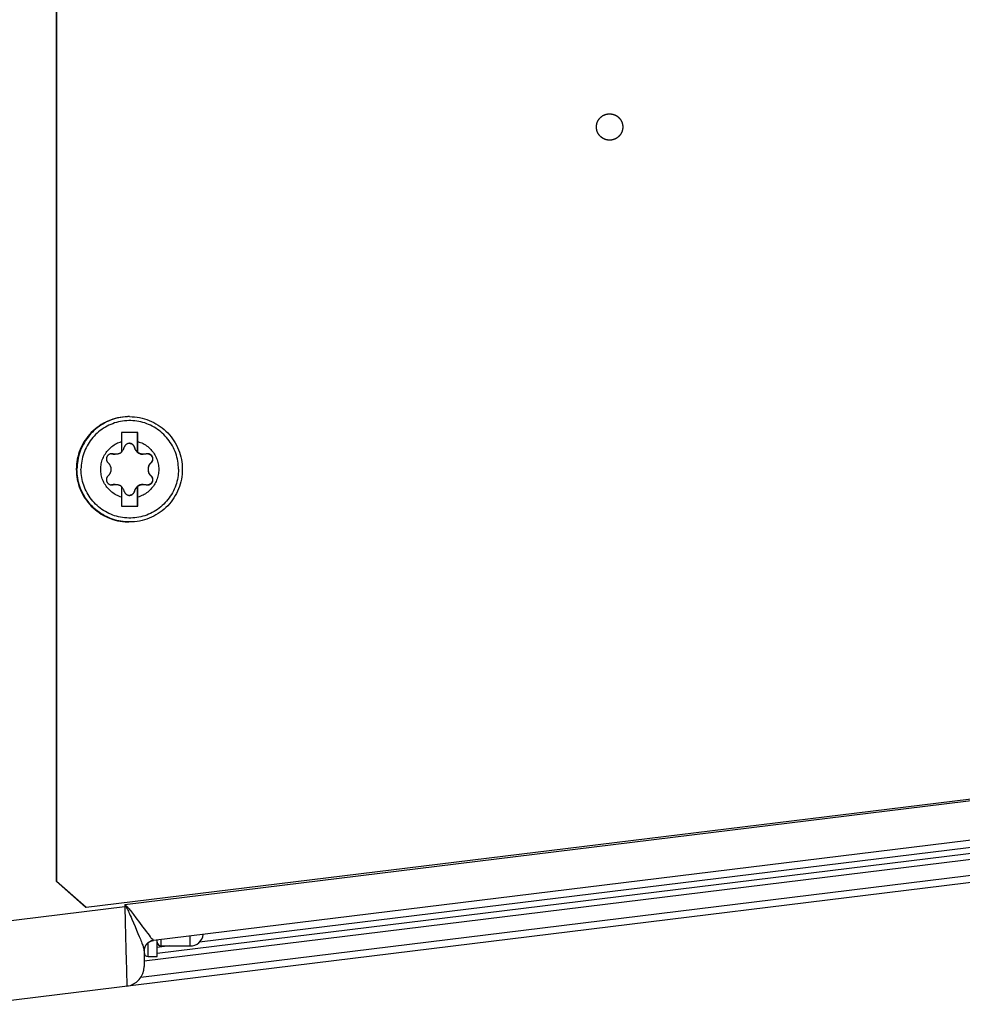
# Model space of a CAD drawing. Extents: x 0 to 594, y 0 to 420.
# Tile 34 of 104: x 279 to 293, y 324 to 339. Entities that reach past the tile are written whole.
import ezdxf

# ---------------------------------------------------------------- set-up
doc = ezdxf.new("R2010")
doc.units = 0
doc.header["$LTSCALE"] = 32.67
doc.layers.get('0').update_dxf_attribs({"linetype": 'CONTINUOUS'})
doc.layers.add('DATUM_AXIS', color=7, linetype='CONTINUOUS')

msp = doc.modelspace()

# ---------------------------------------------------------------- linework, layer by layer
at = {"color": 9, "linetype": 'CONTINUOUS'}
for p, q in [((280.624, 325.961), (304.519, 328.895)), ((304.519, 328.18), (281.758, 325.385)), ((304.431, 327.985), (280.919, 325.098)), ((280.871, 324.855), (304.431, 327.748)), ((280.624, 325.922), (278.461, 325.656)), ((280.624, 325.961), (280.657, 325.931)), ((280.624, 325.961), (280.646, 325.922)), ((280.624, 325.961), (280.624, 325.922)), ((280.646, 325.922), (280.624, 325.922)), ((280.624, 325.922), (280.631, 325.697)), ((280.646, 325.922), (280.657, 325.931)), ((280.733, 325.737), (280.759, 325.679)), ((280.759, 325.805), (280.795, 325.756)), ((280.795, 325.756), (280.847, 325.686)), ((280.631, 325.697), (280.637, 325.481)), ((280.759, 325.679), (280.783, 325.623)), ((280.783, 325.623), (280.805, 325.57)), ((280.847, 325.686), (280.894, 325.622)), ((280.894, 325.622), (280.923, 325.584)), ((280.637, 325.481), (280.643, 325.28)), ((280.805, 325.57), (280.826, 325.519)), ((280.923, 325.584), (280.949, 325.549)), ((280.949, 325.549), (280.973, 325.519)), ((280.973, 325.519), (280.994, 325.492)), ((280.994, 325.492), (281.012, 325.469)), ((281.04, 325.435), (281.056, 325.416)), ((281.059, 325.412), (281.059, 325.412)), ((281.3, 325.329), (281.119, 325.307)), ((280.643, 325.28), (280.648, 325.102)), ((280.648, 325.102), (280.651, 324.98)), ((280.651, 324.98), (280.653, 324.88)), ((280.653, 324.88), (280.655, 324.802)), ((280.655, 324.802), (280.655, 324.76))]:
    msp.add_line(p, q, dxfattribs=at)
at = {"color": 7, "linetype": 'CONTINUOUS'}
for p, q in [((304.519, 328.292), (281.059, 325.412)), ((304.519, 328.088), (281.119, 325.215)), ((306.355, 327.874), (278.409, 324.443)), ((280.919, 325.253), (280.919, 325.017)), ((280.932, 325.192), (280.919, 325.19))]:
    msp.add_line(p, q, dxfattribs=at)
at = {"color": 9, "linetype": 'CONTINUOUS'}
for points in [[(280.646, 325.922), (280.652, 325.911), (280.658, 325.9), (280.665, 325.887), (280.672, 325.872), (280.68, 325.856), (280.689, 325.837), (280.698, 325.816), (280.709, 325.793), (280.721, 325.766), (280.733, 325.737)], [(280.657, 325.931), (280.665, 325.923), (280.673, 325.914), (280.682, 325.903), (280.692, 325.892), (280.703, 325.878), (280.715, 325.863), (280.728, 325.846), (280.742, 325.827), (280.759, 325.805)], [(280.826, 325.519), (280.845, 325.473), (280.854, 325.451), (280.863, 325.43), (280.871, 325.41), (280.878, 325.391), (280.885, 325.373), (280.891, 325.356), (280.897, 325.34), (280.902, 325.325), (280.906, 325.311), (280.91, 325.299), (280.913, 325.287), (280.916, 325.277), (280.917, 325.268), (280.918, 325.26), (280.919, 325.253)], [(281.012, 325.469), (281.02, 325.459), (281.028, 325.45), (281.04, 325.435)], [(280.919, 325.253), (280.919, 325.263), (280.92, 325.273), (280.922, 325.283), (280.924, 325.293), (280.927, 325.302), (280.93, 325.312), (280.934, 325.321), (280.939, 325.33), (280.944, 325.339), (280.949, 325.347), (280.956, 325.355), (280.962, 325.363), (280.969, 325.37), (280.977, 325.376), (280.985, 325.382), (280.993, 325.388), (281.002, 325.393), (281.011, 325.398), (281.02, 325.402), (281.03, 325.405), (281.039, 325.408), (281.049, 325.41), (281.059, 325.412)], [(281.056, 325.416), (281.058, 325.414), (281.059, 325.412), (281.059, 325.412)], [(280.655, 324.76), (280.656, 324.74), (280.656, 324.732), (280.656, 324.727), (280.656, 324.722), (280.656, 324.72), (280.655, 324.719)]]:
    msp.add_lwpolyline(points, dxfattribs=at)
at = {"color": 7, "linetype": 'CONTINUOUS'}
for centre, radius, start, end in [((281.079, 325.253), 0.16, 97, 180), ((280.619, 325.017), 0.3, 277, 360)]:
    msp.add_arc(centre, radius, start, end, dxfattribs=at)
at = {"layer": 'DATUM_AXIS', "color": 7, "linetype": 'CONTINUOUS'}
for p, q in [((279.583, 384.025), (279.583, 326.313)), ((279.59, 384.025), (279.59, 326.313)), ((280.699, 333.369), (280.689, 333.369)), ((280.825, 333.129), (280.575, 333.129)), ((280.575, 333.129), (280.575, 332.991)), ((280.82, 332.828), (280.82, 333.129)), ((280.825, 332.991), (280.825, 333.129)), ((280.824, 332.828), (280.825, 332.914)), ((280.825, 332.914), (280.825, 332.991)), ((280.574, 332.831), (280.576, 332.833)), ((280.82, 332.828), (280.824, 332.828)), ((280.574, 332.31), (280.575, 332.147)), ((280.576, 332.305), (280.574, 332.307)), ((280.82, 332.31), (280.824, 332.31)), ((280.82, 332.009), (280.82, 332.31)), ((280.825, 332.232), (280.824, 332.31)), ((280.825, 332.147), (280.825, 332.232)), ((280.575, 332.147), (280.575, 332.009)), ((280.825, 332.009), (280.825, 332.147)), ((280.575, 332.009), (280.825, 332.009)), ((280.699, 331.769), (280.689, 331.769)), ((280.038, 325.916), (303.735, 328.826)), ((279.583, 326.313), (279.59, 326.313)), ((280.031, 325.916), (279.583, 326.313)), ((279.59, 326.313), (280.038, 325.916)), ((280.031, 325.916), (280.038, 325.916)), ((281.119, 325.169), (281.119, 325.419)), ((281.179, 325.329), (281.619, 325.329)), ((280.919, 325.253), (280.919, 325.229)), ((280.979, 325.169), (281.119, 325.169))]:
    msp.add_line(p, q, dxfattribs=at)
at = {"layer": 'DATUM_AXIS', "color": 9, "linetype": 'CONTINUOUS'}
for p, q in [((280.448, 332.803), (280.442, 332.803)), ((280.772, 332.904), (280.77, 332.904)), ((281.028, 332.67), (281.022, 332.67)), ((281.028, 332.468), (281.022, 332.468)), ((280.448, 332.335), (280.442, 332.335)), ((280.772, 332.234), (280.77, 332.234)), ((281.619, 325.329), (281.619, 325.48)), ((280.979, 325.169), (280.979, 325.378)), ((281.179, 325.329), (281.179, 325.426))]:
    msp.add_line(p, q, dxfattribs=at)
at = {"layer": 'DATUM_AXIS', "color": 7, "linetype": 'CONTINUOUS'}
for points in [[(287.988, 337.569), (287.985, 337.569), (287.983, 337.569), (287.98, 337.569), (287.977, 337.569), (287.974, 337.569), (287.971, 337.57), (287.968, 337.57), (287.966, 337.57), (287.963, 337.571), (287.96, 337.571), (287.957, 337.571), (287.954, 337.572), (287.952, 337.572), (287.949, 337.573), (287.946, 337.573), (287.943, 337.574), (287.941, 337.575), (287.938, 337.575), (287.935, 337.576), (287.932, 337.577), (287.93, 337.578), (287.927, 337.579), (287.924, 337.579), (287.922, 337.58), (287.919, 337.581), (287.916, 337.582), (287.914, 337.583), (287.911, 337.584), (287.908, 337.586), (287.906, 337.587), (287.903, 337.588), (287.901, 337.589), (287.898, 337.59), (287.896, 337.592), (287.893, 337.593), (287.891, 337.594), (287.888, 337.596), (287.886, 337.597), (287.883, 337.599), (287.881, 337.6), (287.879, 337.602), (287.876, 337.603), (287.874, 337.605), (287.872, 337.606), (287.869, 337.608), (287.867, 337.61), (287.865, 337.612), (287.863, 337.613), (287.86, 337.615), (287.858, 337.617), (287.856, 337.619), (287.854, 337.621), (287.852, 337.623), (287.85, 337.625), (287.848, 337.626), (287.846, 337.628), (287.844, 337.631), (287.842, 337.633), (287.84, 337.635), (287.838, 337.637), (287.836, 337.639), (287.834, 337.641), (287.833, 337.643), (287.831, 337.645), (287.829, 337.648), (287.827, 337.65), (287.826, 337.652), (287.824, 337.655), (287.823, 337.657), (287.821, 337.659), (287.819, 337.662), (287.818, 337.664), (287.816, 337.666), (287.815, 337.669), (287.814, 337.671), (287.812, 337.674), (287.811, 337.676), (287.81, 337.679), (287.808, 337.681), (287.807, 337.684), (287.806, 337.687), (287.805, 337.689), (287.804, 337.692), (287.803, 337.694), (287.802, 337.697), (287.801, 337.7), (287.8, 337.702), (287.799, 337.705), (287.798, 337.708), (287.797, 337.71), (287.796, 337.713), (287.795, 337.716), (287.795, 337.719), (287.794, 337.721), (287.793, 337.724), (287.793, 337.727), (287.792, 337.73), (287.792, 337.732), (287.791, 337.735), (287.791, 337.738), (287.79, 337.741), (287.79, 337.744), (287.79, 337.746), (287.789, 337.749), (287.789, 337.752), (287.789, 337.755), (287.789, 337.758), (287.788, 337.76), (287.788, 337.763), (287.788, 337.766), (287.788, 337.769), (287.788, 337.772), (287.788, 337.775), (287.788, 337.777), (287.789, 337.78), (287.789, 337.783), (287.789, 337.786), (287.789, 337.789), (287.79, 337.792), (287.79, 337.794), (287.79, 337.797), (287.791, 337.8), (287.791, 337.803), (287.792, 337.805), (287.792, 337.808), (287.793, 337.811), (287.793, 337.814), (287.794, 337.817), (287.795, 337.819), (287.795, 337.822), (287.796, 337.825), (287.797, 337.827), (287.798, 337.83), (287.799, 337.833), (287.8, 337.836), (287.801, 337.838), (287.802, 337.841), (287.803, 337.843), (287.804, 337.846), (287.805, 337.849), (287.806, 337.851), (287.807, 337.854), (287.808, 337.856), (287.81, 337.859), (287.811, 337.861), (287.812, 337.864), (287.814, 337.866), (287.815, 337.869), (287.816, 337.871), (287.818, 337.874), (287.819, 337.876), (287.821, 337.879), (287.823, 337.881), (287.824, 337.883), (287.826, 337.886), (287.827, 337.888), (287.829, 337.89), (287.831, 337.892), (287.833, 337.895), (287.834, 337.897), (287.836, 337.899), (287.838, 337.901), (287.84, 337.903), (287.842, 337.905), (287.844, 337.907), (287.846, 337.909), (287.848, 337.911), (287.85, 337.913), (287.852, 337.915), (287.854, 337.917), (287.856, 337.919), (287.858, 337.921), (287.86, 337.923), (287.863, 337.925), (287.865, 337.926), (287.867, 337.928), (287.869, 337.93), (287.872, 337.931), (287.874, 337.933), (287.876, 337.935), (287.879, 337.936), (287.881, 337.938), (287.883, 337.939), (287.886, 337.941), (287.888, 337.942), (287.891, 337.944), (287.893, 337.945), (287.896, 337.946), (287.898, 337.947), (287.901, 337.949), (287.903, 337.95), (287.906, 337.951), (287.908, 337.952), (287.911, 337.953), (287.914, 337.954), (287.916, 337.956), (287.919, 337.957), (287.922, 337.957), (287.924, 337.958)], [(287.924, 337.958), (287.927, 337.959), (287.93, 337.96), (287.932, 337.961), (287.935, 337.962), (287.938, 337.962), (287.941, 337.963), (287.943, 337.964), (287.946, 337.964), (287.949, 337.965), (287.952, 337.966), (287.954, 337.966), (287.957, 337.966), (287.96, 337.967), (287.963, 337.967), (287.966, 337.968), (287.968, 337.968), (287.971, 337.968), (287.974, 337.968), (287.977, 337.969), (287.98, 337.969), (287.983, 337.969), (287.985, 337.969), (287.988, 337.969)], [(287.988, 337.969), (287.991, 337.969), (287.994, 337.969), (287.997, 337.969), (288, 337.969), (288.002, 337.968), (288.005, 337.968), (288.008, 337.968), (288.011, 337.968), (288.014, 337.967), (288.016, 337.967), (288.019, 337.966), (288.022, 337.966), (288.025, 337.966), (288.028, 337.965), (288.03, 337.964), (288.033, 337.964), (288.036, 337.963), (288.039, 337.962), (288.041, 337.962), (288.044, 337.961), (288.047, 337.96), (288.049, 337.959), (288.052, 337.958), (288.055, 337.957), (288.058, 337.957), (288.06, 337.956), (288.063, 337.954), (288.065, 337.953), (288.068, 337.952), (288.071, 337.951), (288.073, 337.95), (288.076, 337.949), (288.078, 337.947), (288.081, 337.946), (288.083, 337.945), (288.086, 337.944), (288.088, 337.942), (288.091, 337.941), (288.093, 337.939), (288.095, 337.938), (288.098, 337.936), (288.1, 337.935), (288.103, 337.933), (288.105, 337.931), (288.107, 337.93), (288.109, 337.928), (288.112, 337.926), (288.114, 337.925), (288.116, 337.923), (288.118, 337.921), (288.12, 337.919), (288.122, 337.917), (288.125, 337.915), (288.127, 337.913), (288.129, 337.911), (288.131, 337.909), (288.133, 337.907), (288.135, 337.905), (288.136, 337.903), (288.138, 337.901), (288.14, 337.899), (288.142, 337.897), (288.144, 337.895), (288.146, 337.892), (288.147, 337.89), (288.149, 337.888), (288.151, 337.886), (288.152, 337.883), (288.154, 337.881), (288.155, 337.879), (288.157, 337.876), (288.159, 337.874), (288.16, 337.871), (288.161, 337.869), (288.163, 337.866), (288.164, 337.864), (288.165, 337.861), (288.167, 337.859), (288.168, 337.856), (288.169, 337.854), (288.17, 337.851), (288.172, 337.849), (288.173, 337.846), (288.174, 337.843), (288.175, 337.841), (288.176, 337.838), (288.177, 337.836), (288.178, 337.833), (288.179, 337.83), (288.179, 337.827), (288.18, 337.825), (288.181, 337.822), (288.182, 337.819), (288.182, 337.817), (288.183, 337.814), (288.184, 337.811), (288.184, 337.808), (288.185, 337.805), (288.185, 337.803), (288.186, 337.8), (288.186, 337.797), (288.187, 337.794), (288.187, 337.792), (288.187, 337.789), (288.187, 337.786), (288.188, 337.783), (288.188, 337.78), (288.188, 337.777), (288.188, 337.775), (288.188, 337.772), (288.188, 337.769), (288.188, 337.766), (288.188, 337.763), (288.188, 337.76), (288.188, 337.758), (288.188, 337.755), (288.187, 337.752), (288.187, 337.749), (288.187, 337.746), (288.187, 337.744), (288.186, 337.741), (288.186, 337.738), (288.185, 337.735), (288.185, 337.732), (288.184, 337.73), (288.184, 337.727), (288.183, 337.724), (288.182, 337.721), (288.182, 337.719), (288.181, 337.716), (288.18, 337.713), (288.179, 337.71), (288.179, 337.708), (288.178, 337.705), (288.177, 337.702), (288.176, 337.7), (288.175, 337.697), (288.174, 337.694), (288.173, 337.692), (288.172, 337.689), (288.17, 337.687), (288.169, 337.684), (288.168, 337.681), (288.167, 337.679), (288.165, 337.676), (288.164, 337.674), (288.163, 337.671), (288.161, 337.669), (288.16, 337.666), (288.159, 337.664), (288.157, 337.662), (288.155, 337.659), (288.154, 337.657), (288.152, 337.655), (288.151, 337.652), (288.149, 337.65), (288.147, 337.648), (288.146, 337.645), (288.144, 337.643), (288.142, 337.641), (288.14, 337.639), (288.138, 337.637), (288.136, 337.635), (288.135, 337.633), (288.133, 337.631), (288.131, 337.628), (288.129, 337.626), (288.127, 337.625), (288.125, 337.623), (288.122, 337.621), (288.12, 337.619), (288.118, 337.617), (288.116, 337.615), (288.114, 337.613), (288.112, 337.612), (288.109, 337.61), (288.107, 337.608), (288.105, 337.606), (288.103, 337.605), (288.1, 337.603), (288.098, 337.602), (288.095, 337.6), (288.093, 337.599), (288.091, 337.597), (288.088, 337.596), (288.086, 337.594), (288.083, 337.593), (288.081, 337.592), (288.078, 337.59), (288.076, 337.589), (288.073, 337.588), (288.071, 337.587), (288.068, 337.586), (288.065, 337.584), (288.063, 337.583), (288.06, 337.582), (288.058, 337.581), (288.055, 337.58), (288.052, 337.579)], [(288.052, 337.579), (288.049, 337.579), (288.047, 337.578), (288.044, 337.577), (288.041, 337.576), (288.039, 337.575), (288.036, 337.575), (288.033, 337.574), (288.03, 337.573), (288.028, 337.573), (288.025, 337.572), (288.022, 337.572), (288.019, 337.571), (288.016, 337.571), (288.014, 337.571), (288.011, 337.57), (288.008, 337.57), (288.005, 337.57), (288.002, 337.569), (288, 337.569), (287.997, 337.569), (287.994, 337.569), (287.991, 337.569), (287.988, 337.569)], [(280.689, 333.369), (280.67, 333.369), (280.631, 333.367), (280.593, 333.363), (280.555, 333.357), (280.517, 333.35), (280.479, 333.341), (280.442, 333.33), (280.406, 333.317), (280.37, 333.302), (280.335, 333.286), (280.301, 333.268), (280.267, 333.248), (280.235, 333.227), (280.204, 333.205), (280.174, 333.18), (280.145, 333.155), (280.117, 333.128), (280.091, 333.099), (280.066, 333.07), (280.042, 333.039), (280.02, 333.007), (280, 332.974), (279.981, 332.941), (279.964, 332.906), (279.949, 332.871), (279.935, 332.834), (279.923, 332.798), (279.913, 332.76), (279.904, 332.723), (279.898, 332.684), (279.893, 332.646), (279.89, 332.608), (279.889, 332.569)], [(280.699, 333.369), (280.737, 333.368), (280.775, 333.365), (280.813, 333.361), (280.85, 333.354), (280.888, 333.346), (280.924, 333.337), (280.961, 333.325), (280.996, 333.312), (281.031, 333.297), (281.066, 333.28), (281.099, 333.262), (281.132, 333.242), (281.163, 333.221), (281.194, 333.198), (281.223, 333.174), (281.251, 333.148), (281.278, 333.121), (281.304, 333.093), (281.328, 333.063), (281.351, 333.033), (281.372, 333.001), (281.392, 332.969), (281.41, 332.935), (281.427, 332.901), (281.442, 332.866), (281.455, 332.831), (281.467, 332.794), (281.476, 332.758), (281.485, 332.72), (281.491, 332.683), (281.495, 332.645), (281.498, 332.607), (281.499, 332.569)], [(280.575, 332.147), (280.555, 332.153), (280.536, 332.161), (280.517, 332.169), (280.498, 332.178), (280.479, 332.188), (280.462, 332.199), (280.444, 332.211), (280.428, 332.224), (280.412, 332.237), (280.396, 332.251), (280.381, 332.266), (280.367, 332.281), (280.354, 332.297), (280.342, 332.314), (280.33, 332.331), (280.319, 332.349), (280.309, 332.368), (280.3, 332.386), (280.292, 332.406), (280.284, 332.425), (280.278, 332.445), (280.273, 332.465), (280.268, 332.486), (280.265, 332.506), (280.262, 332.527), (280.261, 332.548), (280.26, 332.569), (280.261, 332.59), (280.262, 332.611), (280.265, 332.631), (280.268, 332.652), (280.273, 332.672), (280.278, 332.693), (280.284, 332.713), (280.292, 332.732), (280.3, 332.751), (280.309, 332.77), (280.319, 332.789), (280.33, 332.806), (280.342, 332.824), (280.354, 332.84), (280.367, 332.857), (280.381, 332.872), (280.396, 332.887), (280.412, 332.901), (280.428, 332.914), (280.444, 332.927), (280.462, 332.939), (280.479, 332.95), (280.498, 332.96), (280.517, 332.969), (280.536, 332.977), (280.555, 332.984), (280.575, 332.991)], [(280.575, 332.991), (280.575, 332.959), (280.574, 332.828)], [(280.695, 332.964), (280.692, 332.964), (280.686, 332.963), (280.681, 332.963), (280.675, 332.961), (280.67, 332.96), (280.664, 332.958), (280.659, 332.955), (280.654, 332.953), (280.65, 332.95), (280.645, 332.946), (280.641, 332.942), (280.637, 332.938), (280.633, 332.934), (280.63, 332.929), (280.627, 332.925), (280.624, 332.92), (280.622, 332.914), (280.62, 332.909), (280.618, 332.904)], [(280.695, 332.964), (280.7, 332.964), (280.705, 332.963), (280.71, 332.962), (280.715, 332.961), (280.72, 332.959), (280.725, 332.958), (280.73, 332.955), (280.735, 332.953), (280.739, 332.95), (280.744, 332.946), (280.748, 332.943), (280.752, 332.939), (280.755, 332.935), (280.759, 332.93), (280.762, 332.925), (280.765, 332.92), (280.767, 332.915), (280.769, 332.909), (280.77, 332.904)], [(280.772, 332.904), (280.77, 332.909), (280.768, 332.914), (280.766, 332.92), (280.763, 332.925), (280.76, 332.929), (280.757, 332.934), (280.753, 332.938), (280.749, 332.942), (280.745, 332.946), (280.74, 332.95), (280.736, 332.953), (280.731, 332.955), (280.725, 332.958), (280.72, 332.96), (280.715, 332.961), (280.709, 332.963), (280.703, 332.963), (280.698, 332.964), (280.695, 332.964)], [(280.825, 332.991), (280.845, 332.984), (280.865, 332.977), (280.884, 332.969), (280.903, 332.96), (280.921, 332.95), (280.939, 332.939), (280.956, 332.927), (280.973, 332.914), (280.989, 332.901), (281.004, 332.887), (281.019, 332.872), (281.033, 332.857), (281.046, 332.84), (281.059, 332.824), (281.071, 332.806), (281.081, 332.789), (281.091, 332.77), (281.1, 332.751), (281.109, 332.732), (281.116, 332.713), (281.122, 332.693), (281.128, 332.672), (281.132, 332.652), (281.136, 332.631), (281.138, 332.611), (281.14, 332.59), (281.14, 332.569), (281.14, 332.548), (281.138, 332.527), (281.136, 332.506), (281.132, 332.486), (281.128, 332.465), (281.122, 332.445), (281.116, 332.425), (281.109, 332.406), (281.1, 332.386), (281.091, 332.368), (281.081, 332.349), (281.071, 332.331), (281.059, 332.314), (281.046, 332.297), (281.033, 332.281), (281.019, 332.266), (281.004, 332.251), (280.989, 332.237), (280.973, 332.224), (280.956, 332.211), (280.939, 332.199), (280.921, 332.188), (280.903, 332.178), (280.884, 332.169), (280.865, 332.161), (280.845, 332.153), (280.825, 332.147)], [(280.426, 332.806), (280.425, 332.806), (280.419, 332.806), (280.414, 332.805), (280.408, 332.804), (280.402, 332.802), (280.397, 332.8), (280.392, 332.798), (280.387, 332.796), (280.382, 332.793), (280.378, 332.789), (280.373, 332.786), (280.369, 332.782), (280.366, 332.778), (280.362, 332.773), (280.359, 332.769), (280.356, 332.764), (280.354, 332.759), (280.352, 332.754), (280.35, 332.749), (280.349, 332.743), (280.348, 332.738), (280.347, 332.732), (280.347, 332.727), (280.347, 332.721), (280.348, 332.715), (280.349, 332.71), (280.35, 332.704), (280.352, 332.699), (280.354, 332.693), (280.357, 332.688), (280.36, 332.683), (280.364, 332.678), (280.367, 332.674), (280.371, 332.67)], [(280.426, 332.806), (280.431, 332.805), (280.437, 332.804), (280.442, 332.803)], [(280.448, 332.803), (280.442, 332.804), (280.437, 332.805), (280.431, 332.806), (280.426, 332.806)], [(280.442, 332.803), (280.45, 332.801), (280.458, 332.799), (280.465, 332.798), (280.472, 332.797), (280.478, 332.797), (280.481, 332.797)], [(280.487, 332.797), (280.482, 332.797), (280.475, 332.798), (280.469, 332.798), (280.462, 332.799), (280.455, 332.801), (280.448, 332.803)], [(280.574, 332.828), (280.569, 332.824), (280.564, 332.82), (280.559, 332.817), (280.553, 332.814), (280.548, 332.811), (280.542, 332.808), (280.536, 332.806), (280.531, 332.804), (280.525, 332.802), (280.519, 332.801), (280.513, 332.799), (280.507, 332.798), (280.501, 332.798), (280.494, 332.797), (280.488, 332.797), (280.487, 332.797)], [(280.576, 332.833), (280.582, 332.839), (280.588, 332.845), (280.593, 332.851), (280.598, 332.858), (280.603, 332.865), (280.607, 332.872), (280.61, 332.88), (280.613, 332.888), (280.616, 332.896), (280.618, 332.904)], [(280.77, 332.904), (280.773, 332.896), (280.775, 332.888), (280.778, 332.882), (280.78, 332.875), (280.783, 332.869), (280.787, 332.863), (280.79, 332.858), (280.794, 332.853), (280.798, 332.848), (280.801, 332.844), (280.806, 332.839), (280.81, 332.835), (280.814, 332.831), (280.819, 332.827), (280.823, 332.824), (280.828, 332.82), (280.833, 332.817), (280.838, 332.814), (280.843, 332.812), (280.849, 332.809), (280.854, 332.807), (280.86, 332.805), (280.865, 332.803), (280.871, 332.801), (280.877, 332.8), (280.883, 332.799), (280.889, 332.798), (280.895, 332.797), (280.902, 332.797), (280.905, 332.797)], [(280.772, 332.904), (280.774, 332.896), (280.777, 332.888), (280.78, 332.88), (280.783, 332.872), (280.787, 332.865), (280.792, 332.858), (280.797, 332.851), (280.802, 332.845), (280.808, 332.839), (280.814, 332.833), (280.82, 332.828)], [(280.911, 332.797), (280.91, 332.797), (280.904, 332.797), (280.898, 332.798), (280.891, 332.798), (280.885, 332.799), (280.879, 332.801), (280.873, 332.802), (280.868, 332.804), (280.862, 332.806), (280.856, 332.808), (280.85, 332.811), (280.845, 332.814), (280.839, 332.817), (280.834, 332.82), (280.829, 332.824), (280.824, 332.828)], [(280.951, 332.803), (280.944, 332.801), (280.937, 332.799), (280.93, 332.798), (280.923, 332.798), (280.917, 332.797), (280.911, 332.797)], [(280.973, 332.806), (280.968, 332.806), (280.962, 332.805), (280.957, 332.804), (280.951, 332.803)], [(281.028, 332.67), (281.032, 332.674), (281.036, 332.678), (281.039, 332.683), (281.042, 332.688), (281.045, 332.693), (281.047, 332.699), (281.049, 332.704), (281.05, 332.71), (281.051, 332.715), (281.052, 332.721), (281.052, 332.727), (281.052, 332.732), (281.052, 332.738), (281.051, 332.743), (281.049, 332.749), (281.048, 332.754), (281.046, 332.759), (281.043, 332.764), (281.04, 332.769), (281.037, 332.773), (281.034, 332.778), (281.03, 332.782), (281.026, 332.786), (281.022, 332.789), (281.017, 332.793), (281.013, 332.796), (281.007, 332.798), (281.002, 332.8), (280.997, 332.802), (280.991, 332.804), (280.986, 332.805), (280.98, 332.806), (280.974, 332.806), (280.973, 332.806)], [(280.974, 332.806), (280.98, 332.805), (280.985, 332.804), (280.991, 332.802), (280.996, 332.801), (281.001, 332.798), (281.006, 332.796), (281.011, 332.793), (281.015, 332.79), (281.019, 332.787), (281.023, 332.783), (281.027, 332.779), (281.03, 332.775), (281.033, 332.771), (281.036, 332.766), (281.039, 332.762), (281.041, 332.757), (281.043, 332.752), (281.044, 332.747), (281.045, 332.742), (281.046, 332.736), (281.047, 332.731), (281.047, 332.726), (281.046, 332.72), (281.046, 332.715), (281.045, 332.709), (281.043, 332.704), (281.041, 332.698), (281.039, 332.693), (281.036, 332.688), (281.033, 332.683), (281.03, 332.679), (281.026, 332.674), (281.022, 332.67)], [(280.371, 332.67), (280.377, 332.664), (280.382, 332.659), (280.386, 332.653), (280.39, 332.647), (280.394, 332.642), (280.397, 332.636), (280.4, 332.63), (280.403, 332.624), (280.405, 332.618), (280.407, 332.613), (280.409, 332.606), (280.411, 332.6), (280.412, 332.594), (280.413, 332.588), (280.414, 332.582), (280.414, 332.575), (280.414, 332.569), (280.414, 332.563), (280.414, 332.556), (280.413, 332.55), (280.412, 332.544), (280.411, 332.537), (280.409, 332.531), (280.407, 332.525), (280.405, 332.519), (280.403, 332.513), (280.4, 332.508), (280.397, 332.502), (280.394, 332.496), (280.39, 332.49), (280.386, 332.485), (280.382, 332.479), (280.377, 332.474), (280.371, 332.468)], [(281.022, 332.67), (281.016, 332.664), (281.011, 332.659), (281.007, 332.653), (281.003, 332.648), (280.999, 332.642), (280.996, 332.637), (280.993, 332.631), (280.99, 332.626), (280.988, 332.62), (280.986, 332.615), (280.984, 332.609), (280.982, 332.604), (280.981, 332.598), (280.98, 332.592), (280.979, 332.586), (280.979, 332.581), (280.978, 332.575), (280.978, 332.569)], [(281.028, 332.468), (281.022, 332.474), (281.017, 332.479), (281.013, 332.485), (281.008, 332.49), (281.005, 332.496), (281.001, 332.502), (280.998, 332.508), (280.996, 332.513), (280.993, 332.519), (280.991, 332.525), (280.989, 332.531), (280.988, 332.537), (280.986, 332.544), (280.985, 332.55), (280.985, 332.556), (280.984, 332.563), (280.984, 332.569), (280.984, 332.575), (280.985, 332.582), (280.985, 332.588), (280.986, 332.594), (280.988, 332.6), (280.989, 332.606), (280.991, 332.613), (280.993, 332.618), (280.996, 332.624), (280.998, 332.63), (281.001, 332.636), (281.005, 332.642), (281.008, 332.647), (281.013, 332.653), (281.017, 332.659), (281.022, 332.664), (281.028, 332.67)], [(279.889, 332.569), (279.89, 332.53), (279.893, 332.492), (279.898, 332.453), (279.904, 332.415), (279.913, 332.377), (279.923, 332.34), (279.935, 332.303), (279.949, 332.267), (279.964, 332.232), (279.981, 332.197), (280, 332.163), (280.02, 332.13), (280.042, 332.099), (280.066, 332.068), (280.091, 332.038), (280.117, 332.01), (280.145, 331.983), (280.174, 331.957), (280.204, 331.933), (280.235, 331.911), (280.267, 331.889), (280.301, 331.87), (280.335, 331.852), (280.37, 331.835), (280.406, 331.821), (280.442, 331.808), (280.479, 331.797), (280.517, 331.788), (280.555, 331.78), (280.593, 331.775), (280.631, 331.771), (280.67, 331.769), (280.689, 331.769)], [(280.371, 332.468), (280.367, 332.464), (280.364, 332.459), (280.36, 332.455), (280.357, 332.45), (280.354, 332.444), (280.352, 332.439), (280.35, 332.434), (280.349, 332.428), (280.348, 332.423), (280.347, 332.417), (280.347, 332.411), (280.347, 332.406), (280.348, 332.4), (280.349, 332.395), (280.35, 332.389), (280.352, 332.384), (280.354, 332.379), (280.356, 332.374), (280.359, 332.369), (280.362, 332.364), (280.366, 332.36), (280.369, 332.356), (280.373, 332.352), (280.378, 332.349), (280.382, 332.345), (280.387, 332.342), (280.392, 332.34), (280.397, 332.337), (280.402, 332.336), (280.408, 332.334), (280.414, 332.333), (280.419, 332.332), (280.425, 332.332), (280.426, 332.332)], [(281.499, 332.569), (281.498, 332.531), (281.495, 332.493), (281.491, 332.455), (281.485, 332.418), (281.476, 332.38), (281.467, 332.344), (281.455, 332.307), (281.442, 332.272), (281.427, 332.237), (281.41, 332.202), (281.392, 332.169), (281.372, 332.136), (281.351, 332.105), (281.328, 332.074), (281.304, 332.045), (281.278, 332.017), (281.251, 331.99), (281.223, 331.964), (281.194, 331.94), (281.163, 331.917), (281.132, 331.896), (281.099, 331.876), (281.066, 331.858), (281.031, 331.841), (280.996, 331.826), (280.961, 331.813), (280.924, 331.801), (280.888, 331.791), (280.85, 331.783), (280.813, 331.777), (280.775, 331.773), (280.737, 331.77), (280.699, 331.769)], [(280.973, 332.332), (280.974, 332.332), (280.98, 332.332), (280.986, 332.333), (280.991, 332.334), (280.997, 332.336), (281.002, 332.337), (281.007, 332.34), (281.013, 332.342), (281.017, 332.345), (281.022, 332.349), (281.026, 332.352), (281.03, 332.356), (281.034, 332.36), (281.037, 332.364), (281.04, 332.369), (281.043, 332.374), (281.046, 332.379), (281.048, 332.384), (281.049, 332.389), (281.051, 332.395), (281.052, 332.4), (281.052, 332.406), (281.052, 332.411), (281.052, 332.417), (281.051, 332.423), (281.05, 332.428), (281.049, 332.434), (281.047, 332.439), (281.045, 332.444), (281.042, 332.45), (281.039, 332.455), (281.036, 332.459), (281.032, 332.464), (281.028, 332.468)], [(281.022, 332.468), (281.026, 332.464), (281.03, 332.459), (281.033, 332.455), (281.036, 332.45), (281.039, 332.445), (281.041, 332.439), (281.043, 332.434), (281.045, 332.429), (281.046, 332.423), (281.046, 332.418), (281.047, 332.412), (281.047, 332.407), (281.046, 332.401), (281.045, 332.396), (281.044, 332.391), (281.043, 332.386), (281.041, 332.381), (281.039, 332.376), (281.036, 332.371), (281.033, 332.367), (281.03, 332.363), (281.027, 332.359), (281.023, 332.355), (281.019, 332.351), (281.015, 332.348), (281.011, 332.345), (281.006, 332.342), (281.001, 332.339), (280.996, 332.337), (280.991, 332.335), (280.985, 332.334), (280.98, 332.333), (280.974, 332.332)], [(280.978, 332.569), (280.978, 332.563), (280.979, 332.557), (280.979, 332.551), (280.98, 332.546), (280.981, 332.54), (280.982, 332.534), (280.984, 332.529), (280.986, 332.523), (280.988, 332.517), (280.99, 332.512), (280.993, 332.506), (280.996, 332.501), (280.999, 332.495), (281.003, 332.49), (281.007, 332.484), (281.011, 332.479), (281.016, 332.474), (281.022, 332.468)], [(280.442, 332.335), (280.437, 332.334), (280.431, 332.333), (280.425, 332.332)], [(280.426, 332.332), (280.431, 332.332), (280.437, 332.333), (280.442, 332.334), (280.448, 332.335)], [(280.481, 332.341), (280.478, 332.341), (280.472, 332.34), (280.465, 332.34), (280.458, 332.339), (280.45, 332.337), (280.442, 332.335)], [(280.448, 332.335), (280.455, 332.337), (280.462, 332.338), (280.469, 332.34), (280.476, 332.34), (280.482, 332.341), (280.487, 332.341)], [(280.487, 332.341), (280.488, 332.341), (280.495, 332.341), (280.501, 332.34), (280.507, 332.339), (280.513, 332.338), (280.519, 332.337), (280.525, 332.336), (280.531, 332.334), (280.537, 332.332), (280.542, 332.329), (280.548, 332.327), (280.553, 332.324), (280.559, 332.321), (280.564, 332.317), (280.569, 332.314), (280.574, 332.31)], [(280.905, 332.341), (280.902, 332.341), (280.895, 332.34), (280.889, 332.34), (280.883, 332.339), (280.877, 332.338), (280.871, 332.336), (280.865, 332.335), (280.86, 332.333), (280.854, 332.331), (280.849, 332.329), (280.843, 332.326), (280.838, 332.324), (280.833, 332.321), (280.828, 332.317), (280.823, 332.314), (280.819, 332.311), (280.814, 332.307), (280.81, 332.303), (280.806, 332.299), (280.801, 332.294), (280.798, 332.29), (280.794, 332.285), (280.79, 332.28), (280.787, 332.274), (280.783, 332.269), (280.78, 332.263), (280.778, 332.256), (280.775, 332.249), (280.773, 332.242), (280.77, 332.234)], [(280.824, 332.31), (280.829, 332.314), (280.834, 332.317), (280.839, 332.321), (280.845, 332.324), (280.85, 332.327), (280.856, 332.329), (280.862, 332.332), (280.868, 332.334), (280.874, 332.336), (280.88, 332.337), (280.886, 332.338), (280.892, 332.339), (280.898, 332.34), (280.904, 332.341), (280.91, 332.341), (280.911, 332.341)], [(280.911, 332.341), (280.917, 332.341), (280.923, 332.34), (280.93, 332.34), (280.937, 332.338), (280.944, 332.337), (280.951, 332.335)], [(280.951, 332.335), (280.957, 332.334), (280.962, 332.333), (280.968, 332.332), (280.973, 332.332)], [(280.618, 332.234), (280.616, 332.242), (280.613, 332.25), (280.61, 332.258), (280.607, 332.265), (280.603, 332.273), (280.598, 332.28), (280.593, 332.286), (280.588, 332.293), (280.582, 332.299), (280.576, 332.305)], [(280.618, 332.234), (280.62, 332.229), (280.622, 332.223), (280.624, 332.218), (280.627, 332.213), (280.63, 332.208), (280.633, 332.204), (280.637, 332.2), (280.641, 332.195), (280.645, 332.192), (280.65, 332.188), (280.654, 332.185), (280.659, 332.182), (280.664, 332.18), (280.67, 332.178), (280.675, 332.176), (280.681, 332.175), (280.686, 332.174), (280.692, 332.174), (280.695, 332.174)], [(280.695, 332.174), (280.698, 332.174), (280.703, 332.174), (280.709, 332.175), (280.715, 332.176), (280.72, 332.178), (280.725, 332.18), (280.731, 332.182), (280.736, 332.185), (280.74, 332.188), (280.745, 332.192), (280.749, 332.195), (280.753, 332.2), (280.757, 332.204), (280.76, 332.208), (280.763, 332.213), (280.766, 332.218), (280.768, 332.223), (280.77, 332.229), (280.772, 332.234)], [(280.77, 332.234), (280.769, 332.229), (280.767, 332.223), (280.765, 332.218), (280.762, 332.213), (280.759, 332.208), (280.755, 332.203), (280.752, 332.199), (280.748, 332.195), (280.744, 332.191), (280.739, 332.188), (280.735, 332.185), (280.73, 332.183), (280.725, 332.18), (280.72, 332.178), (280.715, 332.177), (280.71, 332.176), (280.705, 332.175), (280.7, 332.174), (280.695, 332.174)], [(280.82, 332.31), (280.814, 332.305), (280.808, 332.299), (280.802, 332.293), (280.797, 332.286), (280.792, 332.28), (280.787, 332.273), (280.783, 332.265), (280.78, 332.258), (280.777, 332.25), (280.774, 332.242), (280.772, 332.234)]]:
    msp.add_lwpolyline(points, dxfattribs=at)
at = {"layer": 'DATUM_AXIS', "color": 9, "linetype": 'CONTINUOUS'}
for points in [[(280.699, 333.369), (280.666, 333.368), (280.633, 333.366), (280.6, 333.363), (280.567, 333.358), (280.535, 333.352), (280.503, 333.344), (280.471, 333.336), (280.439, 333.326), (280.408, 333.314), (280.378, 333.302), (280.348, 333.288), (280.318, 333.272), (280.29, 333.256), (280.262, 333.239), (280.234, 333.22), (280.208, 333.2), (280.182, 333.179), (280.157, 333.157), (280.134, 333.135), (280.111, 333.111), (280.089, 333.086), (280.068, 333.06), (280.048, 333.034), (280.029, 333.006), (280.012, 332.978), (279.996, 332.95), (279.981, 332.92), (279.967, 332.89), (279.954, 332.86), (279.943, 332.829), (279.932, 332.797), (279.924, 332.765), (279.916, 332.733), (279.91, 332.701), (279.905, 332.668), (279.902, 332.635), (279.9, 332.602), (279.899, 332.569)], [(281.44, 332.569), (281.439, 332.6), (281.437, 332.63), (281.434, 332.661), (281.43, 332.692), (281.424, 332.722), (281.417, 332.752), (281.409, 332.782), (281.399, 332.812), (281.388, 332.841), (281.376, 332.87), (281.363, 332.898), (281.349, 332.925), (281.333, 332.952), (281.317, 332.978), (281.299, 333.004), (281.28, 333.028), (281.26, 333.052), (281.24, 333.075), (281.218, 333.097), (281.195, 333.119), (281.172, 333.139), (281.148, 333.158), (281.123, 333.176), (281.097, 333.194), (281.07, 333.21), (281.043, 333.225), (281.015, 333.238), (280.987, 333.251), (280.958, 333.262), (280.929, 333.273), (280.899, 333.282), (280.869, 333.289), (280.839, 333.296), (280.808, 333.301), (280.778, 333.305), (280.747, 333.307), (280.716, 333.309), (280.685, 333.309), (280.654, 333.307), (280.623, 333.305), (280.592, 333.301), (280.561, 333.296), (280.531, 333.289), (280.501, 333.282), (280.471, 333.273), (280.442, 333.262), (280.413, 333.251), (280.385, 333.238), (280.357, 333.225), (280.33, 333.21), (280.304, 333.194), (280.278, 333.176), (280.253, 333.158), (280.228, 333.139), (280.205, 333.119), (280.182, 333.097), (280.161, 333.075), (280.14, 333.052), (280.12, 333.028), (280.101, 333.004), (280.084, 332.978), (280.067, 332.952), (280.052, 332.925), (280.037, 332.898), (280.024, 332.87), (280.012, 332.841), (280.001, 332.812), (279.992, 332.782), (279.983, 332.752), (279.976, 332.722), (279.971, 332.692), (279.966, 332.661), (279.963, 332.63), (279.961, 332.6), (279.96, 332.569)], [(280.699, 331.769), (280.666, 331.77), (280.633, 331.772), (280.6, 331.775), (280.567, 331.78), (280.535, 331.786), (280.503, 331.793), (280.471, 331.802), (280.439, 331.812), (280.408, 331.824), (280.378, 331.836), (280.348, 331.85), (280.318, 331.865), (280.29, 331.882), (280.262, 331.899), (280.234, 331.918), (280.208, 331.938), (280.182, 331.958), (280.157, 331.98), (280.134, 332.003), (280.111, 332.027), (280.089, 332.052), (280.068, 332.078), (280.048, 332.104), (280.029, 332.131), (280.012, 332.159), (279.996, 332.188), (279.981, 332.218), (279.967, 332.248), (279.954, 332.278), (279.943, 332.309), (279.932, 332.341), (279.924, 332.373), (279.916, 332.405), (279.91, 332.437), (279.905, 332.47), (279.902, 332.503), (279.9, 332.536), (279.899, 332.569)], [(281.44, 332.569), (281.439, 332.538), (281.437, 332.507), (281.434, 332.477), (281.43, 332.446), (281.424, 332.416), (281.417, 332.385), (281.409, 332.355), (281.399, 332.326), (281.388, 332.297), (281.376, 332.268), (281.363, 332.24), (281.349, 332.213), (281.333, 332.186), (281.317, 332.16), (281.299, 332.134), (281.28, 332.11), (281.26, 332.086), (281.24, 332.063), (281.218, 332.04), (281.195, 332.019), (281.172, 331.999), (281.148, 331.98), (281.123, 331.961), (281.097, 331.944), (281.07, 331.928), (281.043, 331.913), (281.015, 331.899), (280.987, 331.887), (280.958, 331.875), (280.929, 331.865), (280.899, 331.856), (280.869, 331.848), (280.839, 331.842), (280.808, 331.837), (280.778, 331.833), (280.747, 331.83), (280.716, 331.829), (280.685, 331.829), (280.654, 331.83), (280.623, 331.833), (280.592, 331.837), (280.561, 331.842), (280.531, 331.848), (280.501, 331.856), (280.471, 331.865), (280.442, 331.875), (280.413, 331.887), (280.385, 331.899), (280.357, 331.913), (280.33, 331.928), (280.304, 331.944), (280.278, 331.961), (280.253, 331.98), (280.228, 331.999), (280.205, 332.019), (280.182, 332.04), (280.161, 332.063), (280.14, 332.086), (280.12, 332.11), (280.101, 332.134), (280.084, 332.16), (280.067, 332.186), (280.052, 332.213), (280.037, 332.24), (280.024, 332.268), (280.012, 332.297), (280.001, 332.326), (279.992, 332.355), (279.983, 332.385), (279.976, 332.416), (279.971, 332.446), (279.966, 332.477), (279.963, 332.507), (279.961, 332.538), (279.96, 332.569)]]:
    msp.add_lwpolyline(points, dxfattribs=at)
at = {"layer": 'DATUM_AXIS', "color": 7, "linetype": 'CONTINUOUS'}
for centre, radius, start, end in [((281.619, 325.529), 0.2, 270, 353.006), ((281.179, 325.389), 0.06, 180, 270), ((280.979, 325.229), 0.06, 180, 270)]:
    msp.add_arc(centre, radius, start, end, dxfattribs=at)

doc.saveas('drawing.dxf')
